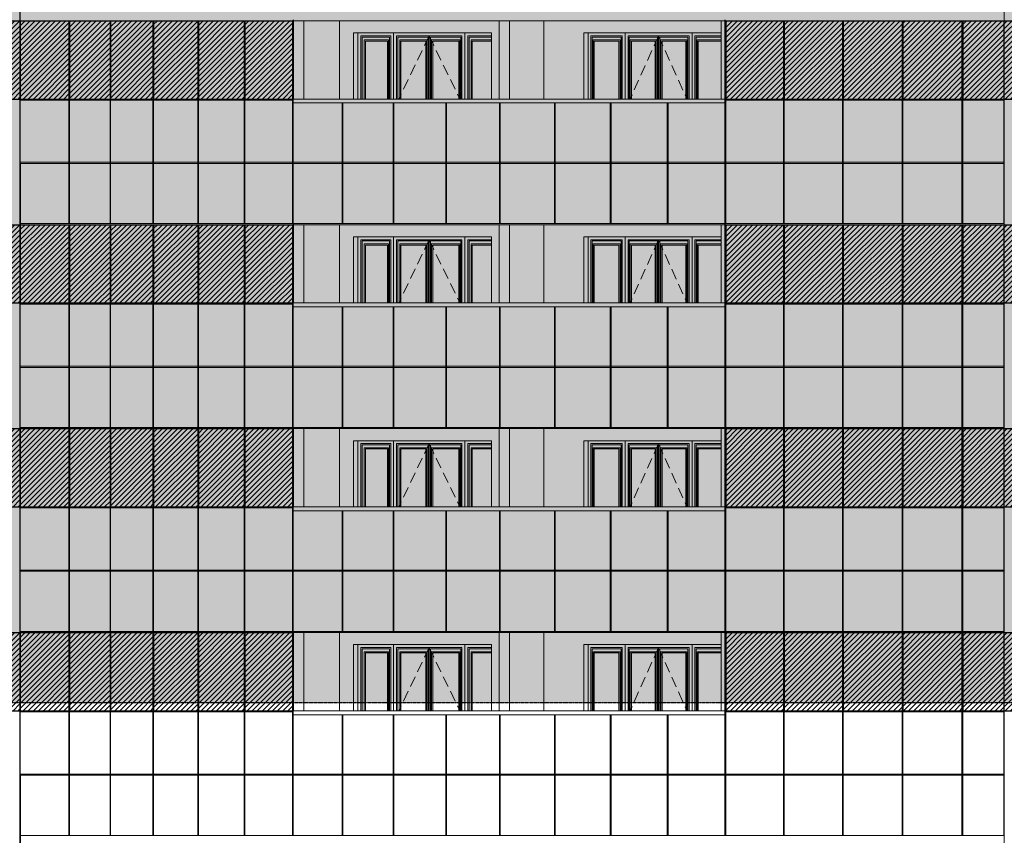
# Model space of a CAD drawing. Header units: millimetres. Extents: x 614675 to 1010864, y -150593 to -87691.
# Tile 161 of 194: x 943416 to 960792, y -110408 to -96008. Entities that reach past the tile are written whole.
import ezdxf

# ---------------------------------------------------------------- set-up
doc = ezdxf.new("R2010")
doc.units = ezdxf.units.MM
doc.header["$LTSCALE"] = 0.05
doc.linetypes.add('DASHED', pattern=[19.05, 12.7, -6.35])
doc.linetypes.add('HIDDEN2', pattern=[0.1875, 0.125, -0.0625])
doc.layers.get('0').update_dxf_attribs({"lineweight": 0})
doc.layers.add('013 Door & Window', color=48, linetype='Continuous', lineweight=9)
doc.layers.add('A-20--T--WALLS', color=4, linetype='HIDDEN2')
doc.layers.add('GLASS', color=135, linetype='Continuous')

# ---------------------------------------------------------------- blocks, each defined once
blk = doc.blocks.new('*U20')
at = {"layer": '013 Door & Window', "color": 0, "lineweight": -2}
for points in [[(629, 0), (629, -1167)], [(1887, -1167), (1887, 0)]]:
    blk.add_lwpolyline(points, dxfattribs=at)
at = {"layer": '013 Door & Window', "color": 0, "lineweight": -2, "elevation": 11535}
for points in [[(52, -52), (577, -52), (577, -1167)], [(52, -52), (52, -1167)], [(73, -73), (556, -73), (556, -1167)], [(73, -73), (73, -1167)], [(109, -125), (540, -125), (540, -1167)], [(109, -125), (109, -1167)], [(130, -145), (519, -145), (519, -1167)], [(130, -145), (130, -1167)], [(1258, -1167), (1258, -52), (681, -52), (681, -1167)], [(1237, -1167), (1237, -73), (702, -73), (702, -1167)], [(1216, -1167), (1216, -125), (738, -125), (738, -1167)], [(1196, -1167), (1196, -145), (758, -145), (758, -1167)], [(1258, -1167), (1258, -52), (1835, -52), (1835, -1167)], [(1279, -1167), (1279, -73), (1814, -73), (1814, -1167)], [(1300, -1167), (1300, -125), (1798, -125), (1798, -1167)], [(1320, -1167), (1320, -145), (1778, -145), (1778, -1167)], [(2357, -52), (1939, -52), (1939, -1167)], [(2357, -73), (1960, -73), (1960, -1167)], [(2357, -125), (1997, -125), (1997, -1167)], [(2357, -145), (2017, -145), (2017, -1167)]]:
    blk.add_lwpolyline(points, dxfattribs=at)
at = {"layer": '013 Door & Window', "color": 0, "linetype": 'DASHED', "lineweight": -2, "ltscale": 300, "elevation": 11535}
for points in [[(1258, -52), (719, -1167)], [(1258, -52), (1795, -1167)]]:
    blk.add_lwpolyline(points, dxfattribs=at)
blk = doc.blocks.new('*U21')
at = {"layer": '013 Door & Window', "color": 0, "lineweight": -2, "elevation": 11535}
for points in [[(655, 0), (655, -1167)], [(1835, -1167), (1835, 0)], [(52, -52), (603, -52), (603, -1167)], [(52, -52), (52, -1167)], [(73, -73), (582, -73), (582, -1167)], [(73, -73), (73, -1167)], [(89, -125), (565, -125), (565, -1167)], [(89, -125), (89, -1167)], [(110, -145), (545, -145), (545, -1167)], [(110, -145), (110, -1167)], [(1245, -1167), (1245, -52), (707, -52), (707, -1167)], [(1224, -1167), (1224, -73), (728, -73), (728, -1167)], [(1203, -1167), (1203, -125), (744, -125), (744, -1167)], [(1183, -1167), (1183, -145), (764, -145), (764, -1167)], [(1245, -1167), (1245, -52), (1783, -52), (1783, -1167)], [(1266, -1167), (1266, -73), (1762, -73), (1762, -1167)], [(1287, -1167), (1287, -125), (1745, -125), (1745, -1167)], [(1307, -1167), (1307, -145), (1725, -145), (1725, -1167)], [(2351, -52), (1887, -52), (1887, -1167)], [(2351, -73), (1908, -73), (1908, -1167)], [(2351, -125), (1924, -125), (1924, -1167)], [(2351, -145), (1945, -145), (1945, -1167)]]:
    blk.add_lwpolyline(points, dxfattribs=at)
at = {"layer": '013 Door & Window', "color": 0, "linetype": 'DASHED', "lineweight": -2, "ltscale": 300, "elevation": 11535}
for points in [[(1245, -52), (743, -1167)], [(1245, -52), (1743, -1167)]]:
    blk.add_lwpolyline(points, dxfattribs=at)
blk = doc.blocks.new('*U22')
at = {"layer": '013 Door & Window', "color": 0, "lineweight": -2}
for points in [[(629, 0), (629, -1167)], [(1887, -1167), (1887, 0)]]:
    blk.add_lwpolyline(points, dxfattribs=at)
at = {"layer": '013 Door & Window', "color": 0, "lineweight": -2, "elevation": 11535}
for points in [[(52, -52), (577, -52), (577, -1167)], [(52, -52), (52, -1167)], [(73, -73), (556, -73), (556, -1167)], [(73, -73), (73, -1167)], [(109, -125), (540, -125), (540, -1167)], [(109, -125), (109, -1167)], [(130, -145), (519, -145), (519, -1167)], [(130, -145), (130, -1167)], [(1258, -1167), (1258, -52), (681, -52), (681, -1167)], [(1237, -1167), (1237, -73), (702, -73), (702, -1167)], [(1216, -1167), (1216, -125), (738, -125), (738, -1167)], [(1196, -1167), (1196, -145), (758, -145), (758, -1167)], [(1258, -1167), (1258, -52), (1835, -52), (1835, -1167)], [(1279, -1167), (1279, -73), (1814, -73), (1814, -1167)], [(1300, -1167), (1300, -125), (1798, -125), (1798, -1167)], [(1320, -1167), (1320, -145), (1778, -145), (1778, -1167)], [(2357, -52), (1939, -52), (1939, -1167)], [(2357, -73), (1960, -73), (1960, -1167)], [(2357, -125), (1997, -125), (1997, -1167)], [(2357, -145), (2017, -145), (2017, -1167)]]:
    blk.add_lwpolyline(points, dxfattribs=at)
at = {"layer": '013 Door & Window', "color": 0, "linetype": 'DASHED', "lineweight": -2, "ltscale": 300, "elevation": 11535}
for points in [[(1258, -52), (719, -1167)], [(1258, -52), (1795, -1167)]]:
    blk.add_lwpolyline(points, dxfattribs=at)
blk = doc.blocks.new('*U23')
at = {"layer": '013 Door & Window', "color": 0, "lineweight": -2, "elevation": 11535}
for points in [[(655, 0), (655, -1167)], [(1835, -1167), (1835, 0)], [(52, -52), (603, -52), (603, -1167)], [(52, -52), (52, -1167)], [(73, -73), (582, -73), (582, -1167)], [(73, -73), (73, -1167)], [(89, -125), (565, -125), (565, -1167)], [(89, -125), (89, -1167)], [(110, -145), (545, -145), (545, -1167)], [(110, -145), (110, -1167)], [(1245, -1167), (1245, -52), (707, -52), (707, -1167)], [(1224, -1167), (1224, -73), (728, -73), (728, -1167)], [(1203, -1167), (1203, -125), (744, -125), (744, -1167)], [(1183, -1167), (1183, -145), (764, -145), (764, -1167)], [(1245, -1167), (1245, -52), (1783, -52), (1783, -1167)], [(1266, -1167), (1266, -73), (1762, -73), (1762, -1167)], [(1287, -1167), (1287, -125), (1745, -125), (1745, -1167)], [(1307, -1167), (1307, -145), (1725, -145), (1725, -1167)], [(2351, -52), (1887, -52), (1887, -1167)], [(2351, -73), (1908, -73), (1908, -1167)], [(2351, -125), (1924, -125), (1924, -1167)], [(2351, -145), (1945, -145), (1945, -1167)]]:
    blk.add_lwpolyline(points, dxfattribs=at)
at = {"layer": '013 Door & Window', "color": 0, "linetype": 'DASHED', "lineweight": -2, "ltscale": 300, "elevation": 11535}
for points in [[(1245, -52), (743, -1167)], [(1245, -52), (1743, -1167)]]:
    blk.add_lwpolyline(points, dxfattribs=at)
blk = doc.blocks.new('*U24')
at = {"layer": '013 Door & Window', "color": 0, "lineweight": -2}
for points in [[(629, 0), (629, -1167)], [(1887, -1167), (1887, 0)]]:
    blk.add_lwpolyline(points, dxfattribs=at)
at = {"layer": '013 Door & Window', "color": 0, "lineweight": -2, "elevation": 11535}
for points in [[(52, -52), (577, -52), (577, -1167)], [(52, -52), (52, -1167)], [(73, -73), (556, -73), (556, -1167)], [(73, -73), (73, -1167)], [(109, -125), (540, -125), (540, -1167)], [(109, -125), (109, -1167)], [(130, -145), (519, -145), (519, -1167)], [(130, -145), (130, -1167)], [(1258, -1167), (1258, -52), (681, -52), (681, -1167)], [(1237, -1167), (1237, -73), (702, -73), (702, -1167)], [(1216, -1167), (1216, -125), (738, -125), (738, -1167)], [(1196, -1167), (1196, -145), (758, -145), (758, -1167)], [(1258, -1167), (1258, -52), (1835, -52), (1835, -1167)], [(1279, -1167), (1279, -73), (1814, -73), (1814, -1167)], [(1300, -1167), (1300, -125), (1798, -125), (1798, -1167)], [(1320, -1167), (1320, -145), (1778, -145), (1778, -1167)], [(2357, -52), (1939, -52), (1939, -1167)], [(2357, -73), (1960, -73), (1960, -1167)], [(2357, -125), (1997, -125), (1997, -1167)], [(2357, -145), (2017, -145), (2017, -1167)]]:
    blk.add_lwpolyline(points, dxfattribs=at)
at = {"layer": '013 Door & Window', "color": 0, "linetype": 'DASHED', "lineweight": -2, "ltscale": 300, "elevation": 11535}
for points in [[(1258, -52), (719, -1167)], [(1258, -52), (1795, -1167)]]:
    blk.add_lwpolyline(points, dxfattribs=at)
blk = doc.blocks.new('*U25')
at = {"layer": '013 Door & Window', "color": 0, "lineweight": -2, "elevation": 11535}
for points in [[(655, 0), (655, -1167)], [(1835, -1167), (1835, 0)], [(52, -52), (603, -52), (603, -1167)], [(52, -52), (52, -1167)], [(73, -73), (582, -73), (582, -1167)], [(73, -73), (73, -1167)], [(89, -125), (565, -125), (565, -1167)], [(89, -125), (89, -1167)], [(110, -145), (545, -145), (545, -1167)], [(110, -145), (110, -1167)], [(1245, -1167), (1245, -52), (707, -52), (707, -1167)], [(1224, -1167), (1224, -73), (728, -73), (728, -1167)], [(1203, -1167), (1203, -125), (744, -125), (744, -1167)], [(1183, -1167), (1183, -145), (764, -145), (764, -1167)], [(1245, -1167), (1245, -52), (1783, -52), (1783, -1167)], [(1266, -1167), (1266, -73), (1762, -73), (1762, -1167)], [(1287, -1167), (1287, -125), (1745, -125), (1745, -1167)], [(1307, -1167), (1307, -145), (1725, -145), (1725, -1167)], [(2351, -52), (1887, -52), (1887, -1167)], [(2351, -73), (1908, -73), (1908, -1167)], [(2351, -125), (1924, -125), (1924, -1167)], [(2351, -145), (1945, -145), (1945, -1167)]]:
    blk.add_lwpolyline(points, dxfattribs=at)
at = {"layer": '013 Door & Window', "color": 0, "linetype": 'DASHED', "lineweight": -2, "ltscale": 300, "elevation": 11535}
for points in [[(1245, -52), (743, -1167)], [(1245, -52), (1743, -1167)]]:
    blk.add_lwpolyline(points, dxfattribs=at)
blk = doc.blocks.new('*U26')
at = {"layer": '013 Door & Window', "color": 0, "lineweight": -2}
for points in [[(629, 0), (629, -1167)], [(1887, -1167), (1887, 0)]]:
    blk.add_lwpolyline(points, dxfattribs=at)
at = {"layer": '013 Door & Window', "color": 0, "lineweight": -2, "elevation": 11535}
for points in [[(52, -52), (577, -52), (577, -1167)], [(52, -52), (52, -1167)], [(73, -73), (556, -73), (556, -1167)], [(73, -73), (73, -1167)], [(109, -125), (540, -125), (540, -1167)], [(109, -125), (109, -1167)], [(130, -145), (519, -145), (519, -1167)], [(130, -145), (130, -1167)], [(1258, -1167), (1258, -52), (681, -52), (681, -1167)], [(1237, -1167), (1237, -73), (702, -73), (702, -1167)], [(1216, -1167), (1216, -125), (738, -125), (738, -1167)], [(1196, -1167), (1196, -145), (758, -145), (758, -1167)], [(1258, -1167), (1258, -52), (1835, -52), (1835, -1167)], [(1279, -1167), (1279, -73), (1814, -73), (1814, -1167)], [(1300, -1167), (1300, -125), (1798, -125), (1798, -1167)], [(1320, -1167), (1320, -145), (1778, -145), (1778, -1167)], [(2357, -52), (1939, -52), (1939, -1167)], [(2357, -73), (1960, -73), (1960, -1167)], [(2357, -125), (1997, -125), (1997, -1167)], [(2357, -145), (2017, -145), (2017, -1167)]]:
    blk.add_lwpolyline(points, dxfattribs=at)
at = {"layer": '013 Door & Window', "color": 0, "linetype": 'DASHED', "lineweight": -2, "ltscale": 300, "elevation": 11535}
for points in [[(1258, -52), (719, -1167)], [(1258, -52), (1795, -1167)]]:
    blk.add_lwpolyline(points, dxfattribs=at)
blk = doc.blocks.new('*U27')
at = {"layer": '013 Door & Window', "color": 0, "lineweight": -2, "elevation": 11535}
for points in [[(655, 0), (655, -1167)], [(1835, -1167), (1835, 0)], [(52, -52), (603, -52), (603, -1167)], [(52, -52), (52, -1167)], [(73, -73), (582, -73), (582, -1167)], [(73, -73), (73, -1167)], [(89, -125), (565, -125), (565, -1167)], [(89, -125), (89, -1167)], [(110, -145), (545, -145), (545, -1167)], [(110, -145), (110, -1167)], [(1245, -1167), (1245, -52), (707, -52), (707, -1167)], [(1224, -1167), (1224, -73), (728, -73), (728, -1167)], [(1203, -1167), (1203, -125), (744, -125), (744, -1167)], [(1183, -1167), (1183, -145), (764, -145), (764, -1167)], [(1245, -1167), (1245, -52), (1783, -52), (1783, -1167)], [(1266, -1167), (1266, -73), (1762, -73), (1762, -1167)], [(1287, -1167), (1287, -125), (1745, -125), (1745, -1167)], [(1307, -1167), (1307, -145), (1725, -145), (1725, -1167)], [(2351, -52), (1887, -52), (1887, -1167)], [(2351, -73), (1908, -73), (1908, -1167)], [(2351, -125), (1924, -125), (1924, -1167)], [(2351, -145), (1945, -145), (1945, -1167)]]:
    blk.add_lwpolyline(points, dxfattribs=at)
at = {"layer": '013 Door & Window', "color": 0, "linetype": 'DASHED', "lineweight": -2, "ltscale": 300, "elevation": 11535}
for points in [[(1245, -52), (743, -1167)], [(1245, -52), (1743, -1167)]]:
    blk.add_lwpolyline(points, dxfattribs=at)
blk = doc.blocks.new('A$C24602529 (2) (2)')
at = {"lineweight": 0}
h = blk.add_hatch(dxfattribs=at)
h.set_pattern_fill('ANSI31', color=253, scale=20, style=0)
h.set_pattern_definition([(45, (-3381.666, 259755.59), (-44.90128, 44.90128), [])])
h.paths.add_polyline_path([(-20326, 47253), (-19546, 47253), (-19546, 48633), (-20326, 48633)])
h.paths.add_polyline_path([(-21117, 47253), (-20337, 47253), (-20337, 48633), (-21117, 48633)])
h.paths.add_polyline_path([(-21909, 47253), (-21129, 47253), (-21129, 48633), (-21909, 48633)])
h.paths.add_polyline_path([(-22531, 47253), (-21920, 47253), (-21920, 48633), (-22531, 48633)])
h.paths.add_polyline_path([(-19535, 47253), (-18755, 47253), (-18755, 48633), (-19535, 48633)])
h.paths.add_polyline_path([(-18744, 47253), (-17964, 47253), (-17964, 48633), (-18744, 48633)])
h.paths.add_polyline_path([(-17953, 47253), (-17173, 47253), (-17173, 48633), (-17953, 48633)])
h.paths.add_polyline_path([(-17161, 47253), (-16550, 47253), (-16550, 48633), (-17161, 48633)])
h.paths.add_polyline_path([(-23267, 47253), (-22545, 47253), (-22545, 48633), (-23267, 48633)])
h.paths.add_polyline_path([(-24326, 47253), (-23282, 47253), (-23282, 48633), (-24326, 48633)])
h.paths.add_polyline_path([(-25377, 47253), (-24340, 47253), (-24340, 48633), (-25377, 48633)])
h.paths.add_polyline_path([(-26420, 47253), (-25392, 47253), (-25392, 48633), (-26420, 48633)])
h.paths.add_polyline_path([(-27451, 47253), (-26434, 47253), (-26434, 48633), (-27451, 48633)])
h.paths.add_polyline_path([(-35936, 47253), (-35098, 47253), (-35098, 48633), (-35936, 48633)])
h.paths.add_polyline_path([(-36757, 47253), (-35948, 47253), (-35948, 48633), (-36757, 48633)])
h.paths.add_polyline_path([(-37548, 47253), (-36769, 47253), (-36769, 48633), (-37548, 48633)])
h.paths.add_polyline_path([(-38307, 47253), (-37559, 47253), (-37559, 48633), (-38307, 48633)])
h.paths.add_polyline_path([(-39032, 47253), (-38317, 47253), (-38317, 48633), (-39032, 48633)])
h.paths.add_polyline_path([(-39902, 47253), (-39042, 47253), (-39042, 48633), (-39902, 48633)])
h.paths.add_polyline_path([(-40654, 47253), (-39914, 47253), (-39914, 48633), (-40654, 48633)])
h.paths.add_polyline_path([(-41407, 47253), (-40668, 47253), (-40668, 48633), (-41407, 48633)])
h = blk.add_hatch(dxfattribs=at)
h.set_pattern_fill('ANSI31', color=253, scale=20, style=0)
h.set_pattern_definition([(45, (-3381.666, 256155.59), (-44.90128, 44.90128), [])])
h.paths.add_polyline_path([(-20326, 43653), (-19546, 43653), (-19546, 45033), (-20326, 45033)])
h.paths.add_polyline_path([(-21117, 43653), (-20337, 43653), (-20337, 45033), (-21117, 45033)])
h.paths.add_polyline_path([(-21909, 43653), (-21129, 43653), (-21129, 45033), (-21909, 45033)])
h.paths.add_polyline_path([(-22531, 43653), (-21920, 43653), (-21920, 45033), (-22531, 45033)])
h.paths.add_polyline_path([(-19535, 43653), (-18755, 43653), (-18755, 45033), (-19535, 45033)])
h.paths.add_polyline_path([(-18744, 43653), (-17964, 43653), (-17964, 45033), (-18744, 45033)])
h.paths.add_polyline_path([(-17953, 43653), (-17173, 43653), (-17173, 45033), (-17953, 45033)])
h.paths.add_polyline_path([(-17161, 43653), (-16550, 43653), (-16550, 45033), (-17161, 45033)])
h.paths.add_polyline_path([(-23267, 43653), (-22545, 43653), (-22545, 45033), (-23267, 45033)])
h.paths.add_polyline_path([(-24326, 43653), (-23282, 43653), (-23282, 45033), (-24326, 45033)])
h.paths.add_polyline_path([(-25377, 43653), (-24340, 43653), (-24340, 45033), (-25377, 45033)])
h.paths.add_polyline_path([(-26420, 43653), (-25392, 43653), (-25392, 45033), (-26420, 45033)])
h.paths.add_polyline_path([(-27451, 43653), (-26434, 43653), (-26434, 45033), (-27451, 45033)])
h.paths.add_polyline_path([(-35936, 43653), (-35098, 43653), (-35098, 45033), (-35936, 45033)])
h.paths.add_polyline_path([(-36757, 43653), (-35948, 43653), (-35948, 45033), (-36757, 45033)])
h.paths.add_polyline_path([(-37548, 43653), (-36769, 43653), (-36769, 45033), (-37548, 45033)])
h.paths.add_polyline_path([(-38307, 43653), (-37559, 43653), (-37559, 45033), (-38307, 45033)])
h.paths.add_polyline_path([(-39032, 43653), (-38317, 43653), (-38317, 45033), (-39032, 45033)])
h.paths.add_polyline_path([(-39902, 43653), (-39042, 43653), (-39042, 45033), (-39902, 45033)])
h.paths.add_polyline_path([(-40654, 43653), (-39914, 43653), (-39914, 45033), (-40654, 45033)])
h.paths.add_polyline_path([(-41407, 43653), (-40668, 43653), (-40668, 45033), (-41407, 45033)])
h = blk.add_hatch(dxfattribs=at)
h.set_pattern_fill('ANSI31', color=253, scale=20, style=0)
h.set_pattern_definition([(45, (-3381.666, 252555.59), (-44.90128, 44.90128), [])])
h.paths.add_polyline_path([(-20326, 40053), (-19546, 40053), (-19546, 41433), (-20326, 41433)])
h.paths.add_polyline_path([(-21117, 40053), (-20337, 40053), (-20337, 41433), (-21117, 41433)])
h.paths.add_polyline_path([(-21909, 40053), (-21129, 40053), (-21129, 41433), (-21909, 41433)])
h.paths.add_polyline_path([(-22531, 40053), (-21920, 40053), (-21920, 41433), (-22531, 41433)])
h.paths.add_polyline_path([(-19535, 40053), (-18755, 40053), (-18755, 41433), (-19535, 41433)])
h.paths.add_polyline_path([(-18744, 40053), (-17964, 40053), (-17964, 41433), (-18744, 41433)])
h.paths.add_polyline_path([(-17953, 40053), (-17173, 40053), (-17173, 41433), (-17953, 41433)])
h.paths.add_polyline_path([(-17161, 40053), (-16550, 40053), (-16550, 41433), (-17161, 41433)])
h.paths.add_polyline_path([(-23267, 40053), (-22545, 40053), (-22545, 41433), (-23267, 41433)])
h.paths.add_polyline_path([(-24326, 40053), (-23282, 40053), (-23282, 41433), (-24326, 41433)])
h.paths.add_polyline_path([(-25377, 40053), (-24340, 40053), (-24340, 41433), (-25377, 41433)])
h.paths.add_polyline_path([(-26420, 40053), (-25392, 40053), (-25392, 41433), (-26420, 41433)])
h.paths.add_polyline_path([(-27451, 40053), (-26434, 40053), (-26434, 41433), (-27451, 41433)])
h.paths.add_polyline_path([(-35936, 40053), (-35098, 40053), (-35098, 41433), (-35936, 41433)])
h.paths.add_polyline_path([(-36757, 40053), (-35948, 40053), (-35948, 41433), (-36757, 41433)])
h.paths.add_polyline_path([(-37548, 40053), (-36769, 40053), (-36769, 41433), (-37548, 41433)])
h.paths.add_polyline_path([(-38307, 40053), (-37559, 40053), (-37559, 41433), (-38307, 41433)])
h.paths.add_polyline_path([(-39032, 40053), (-38317, 40053), (-38317, 41433), (-39032, 41433)])
h.paths.add_polyline_path([(-39902, 40053), (-39042, 40053), (-39042, 41433), (-39902, 41433)])
h.paths.add_polyline_path([(-40654, 40053), (-39914, 40053), (-39914, 41433), (-40654, 41433)])
h.paths.add_polyline_path([(-41407, 40053), (-40668, 40053), (-40668, 41433), (-41407, 41433)])
h = blk.add_hatch(dxfattribs=at)
h.set_pattern_fill('ANSI31', color=253, scale=20, style=0)
h.set_pattern_definition([(45, (-3381.666, 248955.59), (-44.90128, 44.90128), [])])
h.paths.add_polyline_path([(-20326, 36453), (-19546, 36453), (-19546, 37833), (-20326, 37833)])
h.paths.add_polyline_path([(-21117, 36453), (-20337, 36453), (-20337, 37833), (-21117, 37833)])
h.paths.add_polyline_path([(-21909, 36453), (-21129, 36453), (-21129, 37833), (-21909, 37833)])
h.paths.add_polyline_path([(-22531, 36453), (-21920, 36453), (-21920, 37833), (-22531, 37833)])
h.paths.add_polyline_path([(-19535, 36453), (-18755, 36453), (-18755, 37833), (-19535, 37833)])
h.paths.add_polyline_path([(-18744, 36453), (-17964, 36453), (-17964, 37833), (-18744, 37833)])
h.paths.add_polyline_path([(-17953, 36453), (-17173, 36453), (-17173, 37833), (-17953, 37833)])
h.paths.add_polyline_path([(-17161, 36453), (-16550, 36453), (-16550, 37833), (-17161, 37833)])
h.paths.add_polyline_path([(-23267, 36453), (-22545, 36453), (-22545, 37833), (-23267, 37833)])
h.paths.add_polyline_path([(-24326, 36453), (-23282, 36453), (-23282, 37833), (-24326, 37833)])
h.paths.add_polyline_path([(-25377, 36453), (-24340, 36453), (-24340, 37833), (-25377, 37833)])
h.paths.add_polyline_path([(-26420, 36453), (-25392, 36453), (-25392, 37833), (-26420, 37833)])
h.paths.add_polyline_path([(-27451, 36453), (-26434, 36453), (-26434, 37833), (-27451, 37833)])
h.paths.add_polyline_path([(-35936, 36453), (-35098, 36453), (-35098, 37833), (-35936, 37833)])
h.paths.add_polyline_path([(-36757, 36453), (-35948, 36453), (-35948, 37833), (-36757, 37833)])
h.paths.add_polyline_path([(-37548, 36453), (-36769, 36453), (-36769, 37833), (-37548, 37833)])
h.paths.add_polyline_path([(-38307, 36453), (-37559, 36453), (-37559, 37833), (-38307, 37833)])
h.paths.add_polyline_path([(-39032, 36453), (-38317, 36453), (-38317, 37833), (-39032, 37833)])
h.paths.add_polyline_path([(-39902, 36453), (-39042, 36453), (-39042, 37833), (-39902, 37833)])
h.paths.add_polyline_path([(-40654, 36453), (-39914, 36453), (-39914, 37833), (-40654, 37833)])
h.paths.add_polyline_path([(-41407, 36453), (-40668, 36453), (-40668, 37833), (-41407, 37833)])
at = {"color": 0, "lineweight": 0}
for points in [[(-22538, 49720), (-22538, 46120)], [(-22538, 46120), (-22538, 42520)], [(-22538, 42520), (-22538, 38920)], [(-22538, 38920), (-22538, 35320)], [(-22538, 35320), (-22538, 31720)]]:
    blk.add_lwpolyline(points, dxfattribs=at)
for points in [[(-35086, 48633), (-27466, 48633)], [(-34898, 48633), (-34898, 47253)], [(-34267, 48633), (-34267, 47253)], [(-31450, 48633), (-31450, 47253)], [(-31270, 48633), (-31270, 47253)], [(-30662, 48633), (-30662, 47253)], [(-27529, 48633), (-27529, 47253)], [(-34022, 48420), (-34022, 47253)], [(-33941, 47253), (-33941, 48420)], [(-31584, 48420), (-31584, 47253)], [(-29953, 48420), (-29953, 47253)], [(-29881, 47253), (-29881, 48420)], [(-39908, 47233), (-35086, 47233)], [(-39902, 47233), (-39902, 46118)], [(-39042, 47233), (-39042, 46118)], [(-39032, 47233), (-39032, 46118)], [(-38317, 47233), (-38317, 46118)], [(-38307, 47233), (-38307, 46118)], [(-37559, 47233), (-37559, 46118)], [(-37548, 47233), (-37548, 46118)], [(-36769, 47233), (-36769, 46118)], [(-36757, 47233), (-36757, 46118)], [(-35948, 47233), (-35948, 46118)], [(-35936, 47233), (-35936, 46118)], [(-35098, 47233), (-35098, 46118)], [(-35086, 47253), (-35086, 46118)], [(-35086, 47253), (-27466, 47253)], [(-35086, 47183), (-27466, 47183)], [(-34222, 47183), (-34222, 46118)], [(-34209, 47183), (-34209, 46118)], [(-33319, 47183), (-33319, 46118)], [(-33306, 47183), (-33306, 46118)], [(-32393, 47183), (-32393, 46118)], [(-32380, 47183), (-32380, 46118)], [(-31444, 47183), (-31444, 46118)], [(-31431, 47183), (-31431, 46118)], [(-30476, 47183), (-30476, 46118)], [(-30462, 47183), (-30462, 46118)], [(-29489, 47183), (-29489, 46118)], [(-29475, 47183), (-29475, 46118)], [(-28485, 47183), (-28485, 46118)], [(-28470, 47183), (-28470, 46118)], [(-27466, 47253), (-27466, 46118)], [(-27466, 47233), (-22538, 47233)], [(-27451, 47233), (-27451, 46118)], [(-26434, 47233), (-26434, 46118)], [(-26420, 47233), (-26420, 46118)], [(-25392, 47233), (-25392, 46118)], [(-25377, 47233), (-25377, 46118)], [(-24340, 47233), (-24340, 46118)], [(-24326, 47233), (-24326, 46118)], [(-23282, 47233), (-23282, 46118)], [(-23267, 47233), (-23267, 46118)], [(-22545, 47233), (-22545, 46118)], [(-39902, 46135), (-35098, 46135)], [(-39902, 46118), (-39902, 45053)], [(-39902, 46115), (-35098, 46115)], [(-39042, 46118), (-39042, 45053)], [(-39032, 46118), (-39032, 45053)], [(-38317, 46118), (-38317, 45053)], [(-38307, 46118), (-38307, 45053)], [(-37559, 46118), (-37559, 45053)], [(-37548, 46118), (-37548, 45053)], [(-36769, 46118), (-36769, 45053)], [(-36757, 46118), (-36757, 45053)], [(-35948, 46118), (-35948, 45053)], [(-35936, 46118), (-35936, 45053)], [(-35098, 46135), (-27451, 46135)], [(-35098, 46135), (-27451, 46135)], [(-35098, 46118), (-35098, 45053)], [(-35098, 46115), (-27451, 46115)], [(-35098, 46115), (-27451, 46115)], [(-35098, 46115), (-27451, 46115)], [(-35086, 46118), (-35086, 45053)], [(-34222, 46118), (-34222, 45053)], [(-34209, 46118), (-34209, 45053)], [(-33319, 46118), (-33319, 45053)], [(-33306, 46118), (-33306, 45053)], [(-32393, 46118), (-32393, 45053)], [(-32380, 46118), (-32380, 45053)], [(-31445, 46118), (-31445, 45053)], [(-31431, 46118), (-31431, 45053)], [(-30476, 46118), (-30476, 45053)], [(-30462, 46118), (-30462, 45053)], [(-29489, 46118), (-29489, 45053)], [(-29475, 46118), (-29475, 45053)], [(-28485, 46118), (-28485, 45053)], [(-28470, 46118), (-28470, 45053)], [(-27466, 46118), (-27466, 45053)], [(-27451, 46135), (-22545, 46135)], [(-27451, 46118), (-27451, 45053)], [(-27451, 46115), (-22545, 46115)], [(-26434, 46118), (-26434, 45053)], [(-26420, 46118), (-26420, 45053)], [(-25392, 46118), (-25392, 45053)], [(-25377, 46118), (-25377, 45053)], [(-24340, 46118), (-24340, 45053)], [(-24326, 46118), (-24326, 45053)], [(-23282, 46118), (-23282, 45053)], [(-23267, 46118), (-23267, 45053)], [(-22545, 46118), (-22545, 45053)], [(-39908, 45053), (-35086, 45053)], [(-35086, 45053), (-27466, 45053)], [(-35086, 45033), (-27466, 45033)], [(-34898, 45033), (-34898, 43653)], [(-34267, 45033), (-34267, 43653)], [(-31450, 45033), (-31450, 43653)], [(-31270, 45033), (-31270, 43653)], [(-30662, 45033), (-30662, 43653)], [(-27529, 45033), (-27529, 43653)], [(-27466, 45053), (-22538, 45053)], [(-34022, 44820), (-34022, 43653)], [(-33941, 43653), (-33941, 44820)], [(-31584, 44820), (-31584, 43653)], [(-29953, 44820), (-29953, 43653)], [(-29881, 43653), (-29881, 44820)], [(-39908, 43633), (-35086, 43633)], [(-39902, 43633), (-39902, 42518)], [(-39042, 43633), (-39042, 42518)], [(-39032, 43633), (-39032, 42518)], [(-38317, 43633), (-38317, 42518)], [(-38307, 43633), (-38307, 42518)], [(-37559, 43633), (-37559, 42518)], [(-37548, 43633), (-37548, 42518)], [(-36769, 43633), (-36769, 42518)], [(-36757, 43633), (-36757, 42518)], [(-35948, 43633), (-35948, 42518)], [(-35936, 43633), (-35936, 42518)], [(-35098, 43633), (-35098, 42518)], [(-35086, 43653), (-35086, 42518)], [(-35086, 43653), (-27466, 43653)], [(-27466, 43653), (-27466, 42518)], [(-27466, 43633), (-22538, 43633)], [(-27451, 43633), (-27451, 42518)], [(-26434, 43633), (-26434, 42518)], [(-26420, 43633), (-26420, 42518)], [(-25392, 43633), (-25392, 42518)], [(-25377, 43633), (-25377, 42518)], [(-24340, 43633), (-24340, 42518)], [(-24326, 43633), (-24326, 42518)], [(-23282, 43633), (-23282, 42518)], [(-23267, 43633), (-23267, 42518)], [(-22545, 43633), (-22545, 42518)], [(-35086, 43583), (-27466, 43583)], [(-34222, 43583), (-34222, 42518)], [(-34209, 43583), (-34209, 42518)], [(-33319, 43583), (-33319, 42518)], [(-33306, 43583), (-33306, 42518)], [(-32393, 43583), (-32393, 42518)], [(-32380, 43583), (-32380, 42518)], [(-31444, 43583), (-31444, 42518)], [(-31431, 43583), (-31431, 42518)], [(-30476, 43583), (-30476, 42518)], [(-30462, 43583), (-30462, 42518)], [(-29489, 43583), (-29489, 42518)], [(-29475, 43583), (-29475, 42518)], [(-28485, 43583), (-28485, 42518)], [(-28470, 43583), (-28470, 42518)], [(-39902, 42535), (-35098, 42535)], [(-39902, 42518), (-39902, 41453)], [(-39902, 42515), (-35098, 42515)], [(-39042, 42518), (-39042, 41453)], [(-39032, 42518), (-39032, 41453)], [(-38317, 42518), (-38317, 41453)], [(-38307, 42518), (-38307, 41453)], [(-37559, 42518), (-37559, 41453)], [(-37548, 42518), (-37548, 41453)], [(-36769, 42518), (-36769, 41453)], [(-36757, 42518), (-36757, 41453)], [(-35948, 42518), (-35948, 41453)], [(-35936, 42518), (-35936, 41453)], [(-35098, 42535), (-27451, 42535)], [(-35098, 42535), (-27451, 42535)], [(-35098, 42518), (-35098, 41453)], [(-35098, 42515), (-27451, 42515)], [(-35098, 42515), (-27451, 42515)], [(-35098, 42515), (-27451, 42515)], [(-35086, 42518), (-35086, 41453)], [(-34222, 42518), (-34222, 41453)], [(-34209, 42518), (-34209, 41453)], [(-33319, 42518), (-33319, 41453)], [(-33306, 42518), (-33306, 41453)], [(-32393, 42518), (-32393, 41453)], [(-32380, 42518), (-32380, 41453)], [(-31445, 42518), (-31445, 41453)], [(-31431, 42518), (-31431, 41453)], [(-30476, 42518), (-30476, 41453)], [(-30462, 42518), (-30462, 41453)], [(-29489, 42518), (-29489, 41453)], [(-29475, 42518), (-29475, 41453)], [(-28485, 42518), (-28485, 41453)], [(-28470, 42518), (-28470, 41453)], [(-27466, 42518), (-27466, 41453)], [(-27451, 42535), (-22545, 42535)], [(-27451, 42518), (-27451, 41453)], [(-27451, 42515), (-22545, 42515)], [(-26434, 42518), (-26434, 41453)], [(-26420, 42518), (-26420, 41453)], [(-25392, 42518), (-25392, 41453)], [(-25377, 42518), (-25377, 41453)], [(-24340, 42518), (-24340, 41453)], [(-24326, 42518), (-24326, 41453)], [(-23282, 42518), (-23282, 41453)], [(-23267, 42518), (-23267, 41453)], [(-22545, 42518), (-22545, 41453)], [(-39908, 41453), (-35086, 41453)], [(-35086, 41453), (-27466, 41453)], [(-35086, 41433), (-27466, 41433)], [(-34898, 41433), (-34898, 40053)], [(-34267, 41433), (-34267, 40053)], [(-31450, 41433), (-31450, 40053)], [(-31270, 41433), (-31270, 40053)], [(-30662, 41433), (-30662, 40053)], [(-27529, 41433), (-27529, 40053)], [(-27466, 41453), (-22538, 41453)], [(-34022, 41220), (-34022, 40053)], [(-33941, 40053), (-33941, 41220)], [(-31584, 41220), (-31584, 40053)], [(-29953, 41220), (-29953, 40053)], [(-29881, 40053), (-29881, 41220)], [(-39908, 40033), (-35086, 40033)], [(-39902, 40033), (-39902, 38918)], [(-39042, 40033), (-39042, 38918)], [(-39032, 40033), (-39032, 38918)], [(-38317, 40033), (-38317, 38918)], [(-38307, 40033), (-38307, 38918)], [(-37559, 40033), (-37559, 38918)], [(-37548, 40033), (-37548, 38918)], [(-36769, 40033), (-36769, 38918)], [(-36757, 40033), (-36757, 38918)], [(-35948, 40033), (-35948, 38918)], [(-35936, 40033), (-35936, 38918)], [(-35098, 40033), (-35098, 38918)], [(-35086, 40053), (-35086, 38918)], [(-35086, 40053), (-27466, 40053)], [(-35086, 39983), (-27466, 39983)], [(-34222, 39983), (-34222, 38918)], [(-34209, 39983), (-34209, 38918)], [(-33319, 39983), (-33319, 38918)], [(-33306, 39983), (-33306, 38918)], [(-32393, 39983), (-32393, 38918)], [(-32380, 39983), (-32380, 38918)], [(-31444, 39983), (-31444, 38918)], [(-31431, 39983), (-31431, 38918)], [(-30476, 39983), (-30476, 38918)], [(-30462, 39983), (-30462, 38918)], [(-29489, 39983), (-29489, 38918)], [(-29475, 39983), (-29475, 38918)], [(-28485, 39983), (-28485, 38918)], [(-28470, 39983), (-28470, 38918)], [(-27466, 40053), (-27466, 38918)], [(-27466, 40033), (-22538, 40033)], [(-27451, 40033), (-27451, 38918)], [(-26434, 40033), (-26434, 38918)], [(-26420, 40033), (-26420, 38918)], [(-25392, 40033), (-25392, 38918)], [(-25377, 40033), (-25377, 38918)], [(-24340, 40033), (-24340, 38918)], [(-24326, 40033), (-24326, 38918)], [(-23282, 40033), (-23282, 38918)], [(-23267, 40033), (-23267, 38918)], [(-22545, 40033), (-22545, 38918)], [(-39902, 38935), (-35098, 38935)], [(-35098, 38935), (-27451, 38935)], [(-35098, 38935), (-27451, 38935)], [(-27451, 38935), (-22545, 38935)], [(-39902, 38918), (-39902, 37853)], [(-39902, 38915), (-35098, 38915)], [(-39042, 38918), (-39042, 37853)], [(-39032, 38918), (-39032, 37853)], [(-38317, 38918), (-38317, 37853)], [(-38307, 38918), (-38307, 37853)], [(-37559, 38918), (-37559, 37853)], [(-37548, 38918), (-37548, 37853)], [(-36769, 38918), (-36769, 37853)], [(-36757, 38918), (-36757, 37853)], [(-35948, 38918), (-35948, 37853)], [(-35936, 38918), (-35936, 37853)], [(-35098, 38918), (-35098, 37853)], [(-35098, 38915), (-27451, 38915)], [(-35098, 38915), (-27451, 38915)], [(-35098, 38915), (-27451, 38915)], [(-35086, 38918), (-35086, 37853)], [(-34222, 38918), (-34222, 37853)], [(-34209, 38918), (-34209, 37853)], [(-33319, 38918), (-33319, 37853)], [(-33306, 38918), (-33306, 37853)], [(-32393, 38918), (-32393, 37853)], [(-32380, 38918), (-32380, 37853)], [(-31445, 38918), (-31445, 37853)], [(-31431, 38918), (-31431, 37853)], [(-30476, 38918), (-30476, 37853)], [(-30462, 38918), (-30462, 37853)], [(-29489, 38918), (-29489, 37853)], [(-29475, 38918), (-29475, 37853)], [(-28485, 38918), (-28485, 37853)], [(-28470, 38918), (-28470, 37853)], [(-27466, 38918), (-27466, 37853)], [(-27451, 38918), (-27451, 37853)], [(-27451, 38915), (-22545, 38915)], [(-26434, 38918), (-26434, 37853)], [(-26420, 38918), (-26420, 37853)], [(-25392, 38918), (-25392, 37853)], [(-25377, 38918), (-25377, 37853)], [(-24340, 38918), (-24340, 37853)], [(-24326, 38918), (-24326, 37853)], [(-23282, 38918), (-23282, 37853)], [(-23267, 38918), (-23267, 37853)], [(-22545, 38918), (-22545, 37853)], [(-39908, 37853), (-35086, 37853)], [(-35086, 37853), (-27466, 37853)], [(-35086, 37833), (-27466, 37833)], [(-34898, 37833), (-34898, 36453)], [(-34267, 37833), (-34267, 36453)], [(-31450, 37833), (-31450, 36453)], [(-31270, 37833), (-31270, 36453)], [(-30662, 37833), (-30662, 36453)], [(-27529, 37833), (-27529, 36453)], [(-27466, 37853), (-22538, 37853)], [(-34022, 37620), (-34022, 36453)], [(-33941, 36453), (-33941, 37620)], [(-31584, 37620), (-31584, 36453)], [(-29953, 37620), (-29953, 36453)], [(-29881, 36453), (-29881, 37620)], [(-39908, 36433), (-35086, 36433)], [(-39902, 36433), (-39902, 35318)], [(-39042, 36433), (-39042, 35318)], [(-39032, 36433), (-39032, 35318)], [(-38317, 36433), (-38317, 35318)], [(-38307, 36433), (-38307, 35318)], [(-37559, 36433), (-37559, 35318)], [(-37548, 36433), (-37548, 35318)], [(-36769, 36433), (-36769, 35318)], [(-36757, 36433), (-36757, 35318)], [(-35948, 36433), (-35948, 35318)], [(-35936, 36433), (-35936, 35318)], [(-35098, 36433), (-35098, 35318)], [(-35086, 36453), (-35086, 35318)], [(-35086, 36453), (-27466, 36453)], [(-35086, 36383), (-27466, 36383)], [(-34222, 36383), (-34222, 35318)], [(-34209, 36383), (-34209, 35318)], [(-33319, 36383), (-33319, 35318)], [(-33306, 36383), (-33306, 35318)], [(-32393, 36383), (-32393, 35318)], [(-32380, 36383), (-32380, 35318)], [(-31444, 36383), (-31444, 35318)], [(-31431, 36383), (-31431, 35318)], [(-30476, 36383), (-30476, 35318)], [(-30462, 36383), (-30462, 35318)], [(-29489, 36383), (-29489, 35318)], [(-29475, 36383), (-29475, 35318)], [(-28485, 36383), (-28485, 35318)], [(-28470, 36383), (-28470, 35318)], [(-27466, 36453), (-27466, 35318)], [(-27466, 36433), (-22538, 36433)], [(-27451, 36433), (-27451, 35318)], [(-26434, 36433), (-26434, 35318)], [(-26420, 36433), (-26420, 35318)], [(-25392, 36433), (-25392, 35318)], [(-25377, 36433), (-25377, 35318)], [(-24340, 36433), (-24340, 35318)], [(-24326, 36433), (-24326, 35318)], [(-23282, 36433), (-23282, 35318)], [(-23267, 36433), (-23267, 35318)], [(-22545, 36433), (-22545, 35318)], [(-39902, 35335), (-35098, 35335)], [(-39902, 35318), (-39902, 34253)], [(-39902, 35315), (-35098, 35315)], [(-39042, 35318), (-39042, 34253)], [(-39032, 35318), (-39032, 34253)], [(-38317, 35318), (-38317, 34253)], [(-38307, 35318), (-38307, 34253)], [(-37559, 35318), (-37559, 34253)], [(-37548, 35318), (-37548, 34253)], [(-36769, 35318), (-36769, 34253)], [(-36757, 35318), (-36757, 34253)], [(-35948, 35318), (-35948, 34253)], [(-35936, 35318), (-35936, 34253)], [(-35098, 35335), (-27451, 35335)], [(-35098, 35335), (-27451, 35335)], [(-35098, 35318), (-35098, 34253)], [(-35098, 35315), (-27451, 35315)], [(-35098, 35315), (-27451, 35315)], [(-35098, 35315), (-27451, 35315)], [(-35086, 35318), (-35086, 34253)], [(-34222, 35318), (-34222, 34253)], [(-34209, 35318), (-34209, 34253)], [(-33319, 35318), (-33319, 34253)], [(-33306, 35318), (-33306, 34253)], [(-32393, 35318), (-32393, 34253)], [(-32380, 35318), (-32380, 34253)], [(-31445, 35318), (-31445, 34253)], [(-31431, 35318), (-31431, 34253)], [(-30476, 35318), (-30476, 34253)], [(-30462, 35318), (-30462, 34253)], [(-29489, 35318), (-29489, 34253)], [(-29475, 35318), (-29475, 34253)], [(-28485, 35318), (-28485, 34253)], [(-28470, 35318), (-28470, 34253)], [(-27466, 35318), (-27466, 34253)], [(-27451, 35335), (-22545, 35335)], [(-27451, 35318), (-27451, 34253)], [(-27451, 35315), (-22545, 35315)], [(-26434, 35318), (-26434, 34253)], [(-26420, 35318), (-26420, 34253)], [(-25392, 35318), (-25392, 34253)], [(-25377, 35318), (-25377, 34253)], [(-24340, 35318), (-24340, 34253)], [(-24326, 35318), (-24326, 34253)], [(-23282, 35318), (-23282, 34253)], [(-23267, 35318), (-23267, 34253)], [(-22545, 35318), (-22545, 34253)], [(-39908, 34253), (-35086, 34253)], [(-35086, 34253), (-27466, 34253)], [(-27466, 34253), (-22538, 34253)]]:
    blk.add_lwpolyline(points)
for points, elevation in [([(-31584, 48420), (-34022, 48420)], 9156), ([(-27529, 48420), (-29953, 48420)], 9170), ([(-31584, 44820), (-34022, 44820)], 9156), ([(-27529, 44820), (-29953, 44820)], 9170), ([(-31584, 41220), (-34022, 41220)], 9156), ([(-27529, 41220), (-29953, 41220)], 9170), ([(-31584, 37620), (-34022, 37620)], 9156), ([(-27529, 37620), (-29953, 37620)], 9170)]:
    blk.add_lwpolyline(points, dxfattribs=dict(elevation=elevation))
at = {"layer": 'GLASS', "color": 7}
for points in [[(-39908, 49720), (-39908, 46120)], [(-39908, 46120), (-39908, 42520)], [(-39908, 42520), (-39908, 38920)], [(-39908, 38920), (-39908, 35320)], [(-39908, 35320), (-39908, 31950)]]:
    blk.add_lwpolyline(points, dxfattribs=at)
at = {"layer": 'GLASS', "color": 135}
for points in [[(-41407, 48633), (-35086, 48633)], [(-39902, 48633), (-39902, 47253)], [(-39042, 48633), (-39042, 47253)], [(-39032, 48633), (-39032, 47253)], [(-38317, 48633), (-38317, 47253)], [(-38307, 48633), (-38307, 47253)], [(-37559, 48633), (-37559, 47253)], [(-37548, 48633), (-37548, 47253)], [(-36769, 48633), (-36769, 47253)], [(-36757, 48633), (-36757, 47253)], [(-35948, 48633), (-35948, 47253)], [(-35936, 48633), (-35936, 47253)], [(-35098, 48633), (-35098, 47253)], [(-35086, 48653), (-35086, 47253)], [(-27466, 48653), (-27466, 47253)], [(-27466, 48633), (-16544, 48633)], [(-27451, 48633), (-27451, 47253)], [(-26434, 48633), (-26434, 47253)], [(-26420, 48633), (-26420, 47253)], [(-25392, 48633), (-25392, 47253)], [(-25377, 48633), (-25377, 47253)], [(-24340, 48633), (-24340, 47253)], [(-24326, 48633), (-24326, 47253)], [(-23282, 48633), (-23282, 47253)], [(-23267, 48633), (-23267, 47253)], [(-22545, 48633), (-22545, 47253)], [(-41407, 47253), (-35086, 47253)], [(-27466, 47253), (-16544, 47253)], [(-39902, 46120), (-39902, 43653)], [(-41407, 45033), (-35086, 45033)], [(-39042, 45033), (-39042, 43653)], [(-39032, 45033), (-39032, 43653)], [(-38317, 45033), (-38317, 43653)], [(-38307, 45033), (-38307, 43653)], [(-37559, 45033), (-37559, 43653)], [(-37548, 45033), (-37548, 43653)], [(-36769, 45033), (-36769, 43653)], [(-36757, 45033), (-36757, 43653)], [(-35948, 45033), (-35948, 43653)], [(-35936, 45033), (-35936, 43653)], [(-35098, 45033), (-35098, 43653)], [(-35086, 45053), (-35086, 43653)], [(-27466, 45053), (-27466, 43653)], [(-27466, 45033), (-16544, 45033)], [(-27451, 45033), (-27451, 43653)], [(-26434, 45033), (-26434, 43653)], [(-26420, 45033), (-26420, 43653)], [(-25392, 45033), (-25392, 43653)], [(-25377, 45033), (-25377, 43653)], [(-24340, 45033), (-24340, 43653)], [(-24326, 45033), (-24326, 43653)], [(-23282, 45033), (-23282, 43653)], [(-23267, 45033), (-23267, 43653)], [(-22545, 45033), (-22545, 43653)], [(-41407, 43653), (-35086, 43653)], [(-27466, 43653), (-16544, 43653)], [(-41407, 41433), (-35086, 41433)], [(-39902, 41433), (-39902, 40053)], [(-39042, 41433), (-39042, 40053)], [(-39032, 41433), (-39032, 40053)], [(-38317, 41433), (-38317, 40053)], [(-38307, 41433), (-38307, 40053)], [(-37559, 41433), (-37559, 40053)], [(-37548, 41433), (-37548, 40053)], [(-36769, 41433), (-36769, 40053)], [(-36757, 41433), (-36757, 40053)], [(-35948, 41433), (-35948, 40053)], [(-35936, 41433), (-35936, 40053)], [(-35098, 41433), (-35098, 40053)], [(-35086, 41453), (-35086, 40053)], [(-27466, 41453), (-27466, 40053)], [(-27466, 41433), (-16544, 41433)], [(-27451, 41433), (-27451, 40053)], [(-26434, 41433), (-26434, 40053)], [(-26420, 41433), (-26420, 40053)], [(-25392, 41433), (-25392, 40053)], [(-25377, 41433), (-25377, 40053)], [(-24340, 41433), (-24340, 40053)], [(-24326, 41433), (-24326, 40053)], [(-23282, 41433), (-23282, 40053)], [(-23267, 41433), (-23267, 40053)], [(-22545, 41433), (-22545, 40053)], [(-41407, 40053), (-35086, 40053)], [(-27466, 40053), (-16544, 40053)], [(-41407, 37833), (-35086, 37833)], [(-39902, 37833), (-39902, 36453)], [(-39042, 37833), (-39042, 36453)], [(-39032, 37833), (-39032, 36453)], [(-38317, 37833), (-38317, 36453)], [(-38307, 37833), (-38307, 36453)], [(-37559, 37833), (-37559, 36453)], [(-37548, 37833), (-37548, 36453)], [(-36769, 37833), (-36769, 36453)], [(-36757, 37833), (-36757, 36453)], [(-35948, 37833), (-35948, 36453)], [(-35936, 37833), (-35936, 36453)], [(-35098, 37833), (-35098, 36453)], [(-35086, 37853), (-35086, 36453)], [(-27466, 37853), (-27466, 36453)], [(-27466, 37833), (-16544, 37833)], [(-27451, 37833), (-27451, 36453)], [(-26434, 37833), (-26434, 36453)], [(-26420, 37833), (-26420, 36453)], [(-25392, 37833), (-25392, 36453)], [(-25377, 37833), (-25377, 36453)], [(-24340, 37833), (-24340, 36453)], [(-24326, 37833), (-24326, 36453)], [(-23282, 37833), (-23282, 36453)], [(-23267, 37833), (-23267, 36453)], [(-22545, 37833), (-22545, 36453)], [(-41407, 36453), (-35086, 36453)], [(-27466, 36453), (-16544, 36453)], [(-39902, 35320), (-39902, 32853)]]:
    blk.add_lwpolyline(points, dxfattribs=at)
at = {"color": 252}
for name, p in [('*U26', (-33941, 48420, -11534)), ('*U27', (-29881, 48420, -11534)), ('*U24', (-33941, 44820, -11534)), ('*U25', (-29881, 44820, -11534)), ('*U22', (-33941, 41220, -11534)), ('*U23', (-29881, 41220, -11534)), ('*U20', (-33941, 37620, -11534)), ('*U21', (-29881, 37620, -11534))]:
    blk.add_blockref(name, p, dxfattribs=at)

msp = doc.modelspace()

# ---------------------------------------------------------------- hatches: boundary and pattern name
at = {"lineweight": 0, "true_color": 0xffffff, "transparency": 33554648}
h = msp.add_hatch(color=7, dxfattribs=at)
h.dxf.hatch_style = 1
h.paths.add_polyline_path([(988647, -87723), (935188, -87723), (935188, -107019), (938649, -107019), (938649, -108066), (988647, -108066)])

# ---------------------------------------------------------------- linework, layer by layer
at = {"layer": 'A-20--T--WALLS'}
msp.add_line((987390, -108066, 118582), (938649, -108066, 118582), dxfattribs=at)

# ---------------------------------------------------------------- block references
msp.add_blockref('A$C24602529 (2) (2)', (983327, -144661))

doc.saveas('drawing.dxf')
